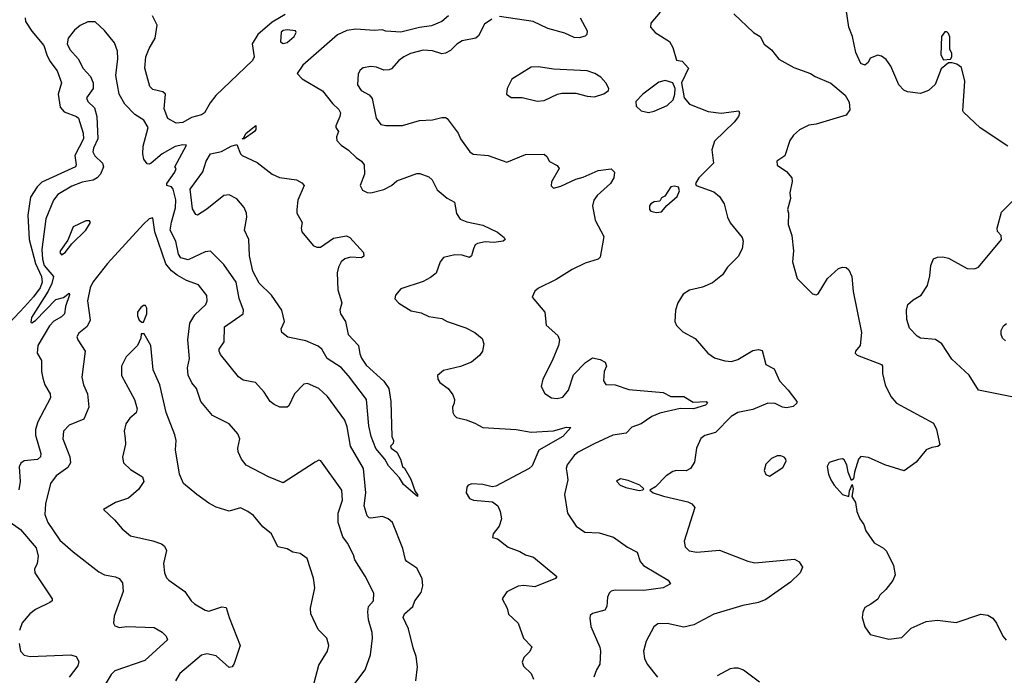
# Model space of a CAD drawing. Extents: x 2199565 to 2323334, y 894172 to 1018966.
# Tile 215 of 256: x 2216960 to 2222244, y 985135 to 988654. Entities that reach past the tile are written whole.
import ezdxf

# ---------------------------------------------------------------- set-up
doc = ezdxf.new("R2010")
doc.units = 0

msp = doc.modelspace()

# ---------------------------------------------------------------- linework, layer by layer
at = {"layer": '0CON10XD'}
for points in [[(2222263.3, 987975), (2222115, 988073.8), (2222025, 988157.5), (2222021.2, 988165), (2222032.5, 988325), (2222015, 988397.5), (2221990, 988415), (2221965, 988423.3), (2221945, 988422.5), (2221905, 988390), (2221872.7, 988307.3), (2221836.7, 988275), (2221795, 988258.1), (2221725, 988267.5), (2221705, 988276.9), (2221678.1, 988305), (2221635, 988404.2), (2221610.2, 988440.2), (2221585, 988459.2), (2221565, 988463.3), (2221525, 988447.5), (2221513.3, 988425), (2221495, 988410), (2221475, 988418.8), (2221447.6, 988477.6), (2221428.8, 988565), (2221409.4, 988615), (2221395, 988710)], [(2216990.4, 988665), (2216992, 988645), (2217025, 988592.5), (2217090, 988515), (2217105.8, 988465.8)], [(2218385, 988682.4), (2218315, 988641.8), (2218237.9, 988575), (2218208.1, 988525), (2218217.7, 988455), (2218209.4, 988435), (2218013.5, 988246.5), (2217981.8, 988208.2), (2217951.5, 988155), (2217935, 988144), (2217881.4, 988128.6), (2217835, 988101.7), (2217799.7, 988099.7), (2217755, 988123.6), (2217736, 988175), (2217741.9, 988255), (2217727.8, 988267.8), (2217675, 988280.4), (2217658.9, 988295), (2217631.8, 988395), (2217637.3, 988455), (2217655, 988499.4), (2217686.4, 988555), (2217697.8, 988625), (2217673.5, 988675)], [(2219261.8, 988675), (2219225.2, 988644.8), (2219169.5, 988620.5), (2219105, 988612.2), (2219005, 988587), (2218925, 988592.1), (2218905, 988600), (2218865, 988597.1), (2218765, 988603.9), (2218715, 988596.3), (2218665, 988573.3), (2218479.7, 988410.3), (2218450, 988365), (2218476.8, 988336.8), (2218585, 988271.8), (2218638.9, 988205), (2218672.4, 988172.4), (2218681.1, 988155), (2218678.9, 988135), (2218657.1, 988085), (2218657.5, 988075), (2218671.9, 988055), (2218660, 988025), (2218661.9, 988005), (2218685, 987980), (2218725, 987954.4), (2218765.7, 987915), (2218795.4, 987895.4), (2218808.6, 987875), (2218810.8, 987825), (2218788, 987765), (2218800, 987740), (2218825, 987726), (2218844.3, 987724.3), (2218915, 987742.7), (2218955, 987764.6), (2218985, 987790), (2219091.7, 987828.3), (2219107.9, 987827.9), (2219155, 987810), (2219174.3, 987794.3), (2219201.3, 987741.3), (2219255, 987696.9), (2219294.2, 987675), (2219305, 987613.3), (2219323.8, 987583.8), (2219359.3, 987569.3), (2219445, 987551.4), (2219525, 987514.3), (2219560, 987485), (2219565.8, 987475), (2219555.2, 987464.8), (2219505, 987458.8), (2219457.6, 987462.4), (2219417.8, 987452.2), (2219404.2, 987445), (2219395.7, 987425), (2219385, 987387.5), (2219375, 987378), (2219335, 987390), (2219295, 987391.9), (2219235, 987377.5), (2219217.5, 987355), (2219195, 987294), (2219165, 987270), (2219125, 987249.2), (2219005, 987210), (2218976.7, 987175), (2218973.8, 987155), (2218995, 987132), (2219061.1, 987091.1), (2219115, 987080.8), (2219155, 987061.2), (2219225, 987050), (2219255, 987034.2), (2219355, 987000.8), (2219403.3, 986975), (2219442.3, 986942.3), (2219451.2, 986915), (2219443.8, 986875), (2219427.6, 986852.4), (2219385, 986816), (2219325, 986792.5), (2219235, 986770.8), (2219202, 986745), (2219204, 986725), (2219215, 986706.7), (2219258.8, 986675), (2219285, 986640), (2219294.3, 986615), (2219292.5, 986595), (2219282, 986575), (2219284, 986545), (2219291.2, 986531.2), (2219305, 986518.8), (2219357, 986507), (2219402.5, 986487.5), (2219445, 986465.8), (2219625, 986454.4), (2219705, 986440), (2219825, 986446.9), (2219895, 986467.1), (2219917.5, 986465), (2219875, 986417.3), (2219747.1, 986342.9), (2219710.3, 986259.7), (2219694.7, 986245.3), (2219515, 986150), (2219495, 986146.9), (2219445, 986159.1), (2219386.8, 986163.2), (2219366.2, 986155), (2219359.2, 986145), (2219355.8, 986115), (2219375, 986084.3), (2219395.6, 986075.6), (2219496.8, 986066.8), (2219525.5, 986045.5), (2219539.2, 986015), (2219545.8, 985974.2), (2219534.2, 985935), (2219501.2, 985895), (2219497.5, 985875), (2219525, 985866.7), (2219582.5, 985822.5), (2219645, 985799.4), (2219675, 985781.1), (2219718.3, 985768.3), (2219842.5, 985665), (2219835, 985654), (2219725, 985610), (2219665, 985616.5), (2219635, 985613.5), (2219575, 985583.1), (2219550, 985545), (2219575.7, 985495), (2219583.6, 985463.6), (2219634.5, 985414.5), (2219664.5, 985334.5), (2219707.9, 985287.9), (2219697.5, 985262.5), (2219665, 985230), (2219657.5, 985205), (2219664.6, 985184.6), (2219704.2, 985145), (2219717.8, 985115)], [(2219493.6, 988656.4), (2219455, 988630), (2219422, 988568), (2219408, 988555), (2219335, 988540.6), (2219306.3, 988523.7), (2219271.7, 988488.3), (2219245.5, 988474.5), (2219225, 988471.1), (2219175, 988486.9), (2219125, 988490.6), (2219057.6, 988472.4), (2219021.2, 988455), (2218995, 988436), (2218955, 988390), (2218942.5, 988385), (2218915, 988383.1), (2218875, 988398.6), (2218845, 988402.9), (2218803.2, 988396.8), (2218786.9, 988383.1), (2218776.8, 988363.2), (2218772.2, 988305), (2218792.9, 988275), (2218835, 988250.6), (2218851.2, 988231.2), (2218872.7, 988125), (2218897.5, 988092.5), (2218925, 988086.2), (2219015, 988085.8), (2219105, 988112.9), (2219175, 988116.7), (2219225, 988130), (2219245, 988129.2), (2219255, 988123.8), (2219312.5, 988045), (2219325.8, 988015), (2219375.7, 987945.7), (2219393.1, 987933.1), (2219475, 987924.4), (2219575, 987889.2), (2219675, 987931.4), (2219775, 987933.1), (2219789.8, 987919.8), (2219802.9, 987892.9), (2219845, 987871.2), (2219856.2, 987855), (2219813.6, 987783.6), (2219812, 987762), (2219825, 987750), (2219865, 987761.4), (2219945, 987798.9), (2219985, 987808.6), (2220065, 987844.5), (2220135, 987853.3), (2220152.5, 987835), (2220149.2, 987805), (2220130, 987775), (2220059.4, 987710.6)], [(2219967.5, 988665), (2220006.2, 988595), (2220003.3, 988575), (2219995, 988566.7), (2219963.1, 988556.9), (2219935, 988558.2), (2219885, 988581.3), (2219795, 988607.7), (2219715, 988645.3), (2219535, 988671.4)], [(2220396.9, 988695), (2220346.7, 988635), (2220346.2, 988615), (2220371.2, 988585), (2220446.9, 988536.9), (2220465.3, 988505.3), (2220485, 988437.5), (2220515, 988432.5), (2220550, 988395), (2220512.5, 988315), (2220525.4, 988235), (2220555, 988200.9), (2220655, 988161.1), (2220725, 988152.2), (2220820, 988165), (2220823.3, 988153.3), (2220818, 988135), (2220795, 988104), (2220688.3, 988001.7), (2220674.4, 987955), (2220683.8, 987885), (2220604, 987805), (2220587.5, 987775), (2220590, 987765), (2220685, 987730.6), (2220715.7, 987705), (2220741.4, 987665), (2220758.6, 987595), (2220773.6, 987563.6), (2220838.1, 987485), (2220843.1, 987465), (2220837.8, 987425), (2220816.5, 987383.5), (2220759.2, 987325), (2220731.4, 987285), (2220678.6, 987241.4), (2220625, 987219.2), (2220555, 987202.2), (2220520, 987180), (2220492, 987135), (2220480, 987095), (2220476, 987035), (2220485, 987013.3), (2220519.5, 986979.5), (2220585, 986943.1), (2220653.7, 986863.7), (2220689.6, 986839.6), (2220745, 986822.5), (2220779.8, 986820.2), (2220815, 986830.6), (2220895, 986878.1), (2220925, 986884), (2220945, 986878.8), (2220965, 986803.3), (2221010, 986780), (2221038.1, 986715), (2221084.3, 986665), (2221130, 986605), (2221130, 986595), (2221111.5, 986578.5), (2221075, 986570), (2221054, 986574), (2221015, 986593.9), (2220975, 986596.2), (2220895, 986562.5), (2220815, 986545.4), (2220778, 986525), (2220695, 986438.1), (2220637.9, 986422.1), (2220615, 986406.2), (2220592.9, 986355), (2220581.7, 986278.3), (2220560, 986245), (2220536.9, 986233.1), (2220485.7, 986234.3), (2220465, 986228.6), (2220428.8, 986205), (2220373, 986147), (2220341.7, 986128.3), (2220360, 986115), (2220415, 986096.2), (2220545, 986065.8), (2220566.7, 986055), (2220583.3, 986035), (2220525.6, 985855), (2220531.4, 985825), (2220553.8, 985803.8), (2220595, 985796.7), (2220715, 985807.5), (2220867.2, 985747.2), (2220905, 985737.8), (2221118.3, 985758.3), (2221143.9, 985743.9), (2221161.2, 985715), (2221149.2, 985685), (2221097.5, 985635), (2220965, 985542.5), (2220925, 985525.4), (2220840.9, 985509.1), (2220685, 985462.5), (2220577.5, 985405), (2220525, 985393.1), (2220435, 985413.5), (2220385, 985410.6), (2220363.3, 985395), (2220322.4, 985317.6), (2220308.5, 985265), (2220313.1, 985225), (2220327.8, 985195), (2220382.2, 985125)], [(2220793.3, 988685), (2220898.8, 988585), (2220933.8, 988563.8), (2220955, 988522.5), (2220995, 988492.5), (2221035, 988442), (2221115, 988398), (2221205, 988366.2), (2221228.7, 988348.7), (2221313.2, 988313.2), (2221389.7, 988249.7), (2221412.3, 988212.3), (2221415, 988170), (2221395, 988141.2), (2221235, 988094), (2221195, 988087.5), (2221145, 988063.8), (2221113.8, 988035), (2221093.8, 988005), (2221065.8, 987924.2), (2221024, 987895), (2221025, 987873.3), (2221075, 987840), (2221103.8, 987805), (2221106, 987785), (2221094, 987725), (2221096, 987695), (2221080.8, 987635), (2221085.7, 987615), (2221084.2, 987555), (2221104, 987495), (2221113.3, 987413.3), (2221106.7, 987355), (2221133.3, 987265), (2221215, 987183.3), (2221235, 987177.5), (2221245, 987182.5), (2221296, 987265), (2221355, 987318.8), (2221375, 987326.2), (2221395, 987323.3), (2221410.7, 987310.7), (2221426, 987275), (2221433.3, 987195), (2221477.5, 986975), (2221470, 986905), (2221446.2, 986875), (2221444.4, 986864.4), (2221455, 986854), (2221585, 986803.8), (2221590.8, 986795), (2221591.4, 986755), (2221605.7, 986695), (2221635, 986631.2), (2221666, 986595), (2221865, 986488.8), (2221880, 986455), (2221897.5, 986372.5), (2221887.5, 986362.5), (2221855, 986358.6), (2221825, 986345.7), (2221770.9, 986279.1), (2221707, 986233), (2221603.3, 986265), (2221515, 986304.3), (2221475, 986308.6), (2221462.5, 986295), (2221439.5, 986225), (2221435, 986190), (2221425, 986180), (2221406.7, 986225), (2221400, 986265), (2221385, 986291.2), (2221375, 986296.2), (2221355, 986293.3), (2221305, 986277.5), (2221293.6, 986256.4), (2221300, 986215), (2221314.1, 986184.1), (2221331.2, 986155), (2221375, 986106.2), (2221410, 986095), (2221413.3, 986125), (2221428.3, 986158.3), (2221432.5, 986135), (2221426.2, 986095), (2221445, 986062.5), (2221451.9, 986015), (2221468.6, 985975), (2221491.2, 985945), (2221500.3, 985910.3), (2221545, 985846), (2221596.6, 985816.6), (2221611.7, 985801.7), (2221649.2, 985725), (2221658, 985675), (2221646.6, 985643.4), (2221608.8, 985595), (2221576.2, 985565), (2221565, 985543.8), (2221527.5, 985517.5), (2221495, 985498.8), (2221485, 985473.3), (2221482.3, 985445), (2221495, 985394.2), (2221525, 985354), (2221625, 985328), (2221695, 985338), (2221745, 985388), (2221825, 985424), (2221885, 985430.8), (2221985, 985419.2), (2222117.7, 985462.3), (2222155, 985457.5), (2222182.1, 985442.1), (2222202.5, 985415), (2222236, 985345), (2222254.3, 985324.3)], [(2219072.2, 985282.2), (2219046.6, 985385), (2219019, 985445), (2219026.1, 985465), (2219069.3, 985505), (2219081.2, 985535), (2219115, 985579.4), (2219124.1, 985615), (2219120.8, 985655), (2219090.8, 985710.8), (2219038, 985745), (2219031.4, 985755), (2219016.9, 985815), (2218960.8, 985955), (2218938, 985975), (2218906.8, 985986.8), (2218845, 985978.9), (2218835, 985980), (2218825, 985991.2), (2218808.7, 986045), (2218818.1, 986115), (2218805.2, 986245), (2218735.4, 986365), (2218718.1, 986468.1), (2218704.6, 986504.6), (2218612, 986632), (2218565.3, 986675.3), (2218505, 986701.4), (2218485, 986697.5), (2218434.1, 986645.9), (2218405, 986581.2), (2218395, 986574), (2218355.7, 986574.3), (2218325, 986587.8), (2218304.7, 986604.7), (2218272.5, 986655), (2218226.3, 986706.3), (2218159.5, 986719.5), (2218135, 986738), (2218037, 986857), (2218030.6, 986875), (2218031.1, 986885), (2218057.3, 986925), (2218060, 987005), (2218158.6, 987075), (2218160.6, 987095), (2218137.9, 987157.9), (2218122.1, 987245), (2218055, 987340), (2217985, 987411.4), (2217955, 987408.9), (2217865.2, 987364.8), (2217825, 987376.8), (2217813.3, 987395), (2217798.6, 987465), (2217768.1, 987525), (2217775, 987567.5), (2217796.1, 987645), (2217797.3, 987687.3), (2217784.7, 987744.7), (2217775, 987756.7), (2217750, 987765), (2217750, 987775), (2217792.5, 987835), (2217800, 987855), (2217792.5, 987865), (2217855, 987980), (2217835, 987982.5), (2217795, 987973.3), (2217725, 987933.8), (2217665, 987884.2), (2217655, 987878.6), (2217645, 987881.4), (2217626.3, 987906.3), (2217620.7, 987935), (2217623.2, 987975), (2217650, 988075), (2217626.9, 988115), (2217578.1, 988145), (2217525, 988201.4), (2217494.5, 988255), (2217476.2, 988355), (2217486.7, 988445), (2217484.6, 988484.6), (2217469.3, 988529.3), (2217415, 988595.8), (2217365, 988642), (2217325, 988642.5), (2217285, 988623.1), (2217255, 988598.1), (2217220.8, 988555), (2217215.7, 988525), (2217230, 988495), (2217274.5, 988445), (2217301.5, 988391.5), (2217340.2, 988350.2), (2217354.5, 988315), (2217354.4, 988285), (2217319.4, 988235), (2217325.6, 988215), (2217361.3, 988181.3), (2217373.3, 988135), (2217380.2, 988015), (2217356.4, 987965), (2217353.3, 987945), (2217363.8, 987923.8), (2217404.5, 987885), (2217410.5, 987865), (2217394.6, 987825.4), (2217375.3, 987804.7), (2217355, 987793.1), (2217295, 987781.6), (2217239.2, 987760.8), (2217165, 987715.4), (2217141.8, 987685), (2217100.6, 987585), (2217079, 987421), (2217082.1, 987367.9), (2217092.3, 987335), (2217142.2, 987275), (2217132.1, 987237.9), (2217112.8, 987197.2), (2217024, 987055), (2217020, 987030), (2217025, 987027.5), (2217045, 987040), (2217155, 987152.5), (2217195, 987163.3), (2217225, 987186.7), (2217227.7, 987177.7), (2217206.4, 987115), (2217200.8, 987075), (2217185, 987058.4), (2217144.1, 987035.9), (2217119.3, 987010.7), (2217057.8, 986905), (2217053.8, 986865), (2217077.1, 986825), (2217077.6, 986765), (2217085, 986730), (2217095.3, 986695), (2217123.9, 986645), (2217124.8, 986625.2), (2217058, 986495), (2217045.4, 986455), (2217045.4, 986424.6), (2217074.4, 986325.6), (2217072.3, 986307.7), (2217055, 986293.8), (2216985, 986286.5), (2216965.5, 986274.5), (2216956.9, 986253.1), (2216962.9, 986175), (2216955, 986130.8)], [(2218375, 988525.9), (2218395, 988532), (2218432.7, 988565), (2218443.1, 988585), (2218440, 988595), (2218395, 988600.7), (2218375, 988596.4), (2218363.2, 988586.8), (2218359.6, 988535), (2218375, 988525.9)], [(2221918.3, 988438.3), (2221955, 988442.5), (2221962.5, 988455), (2221962.5, 988475), (2221952.5, 988495), (2221951.7, 988561.7), (2221945, 988580), (2221935, 988590), (2221925, 988590), (2221907.5, 988565), (2221903.8, 988465), (2221918.3, 988438.3)], [(2217105.8, 988465.8), (2217122.3, 988432.3), (2217160.4, 988380.4), (2217184.6, 988315), (2217166.8, 988255), (2217177, 988185), (2217199.6, 988159.6), (2217264.5, 988135), (2217275.4, 988125.4), (2217300, 988045), (2217303.3, 988015), (2217255.9, 987925), (2217262.8, 987875), (2217259.2, 987865), (2217078.5, 987781.5), (2217053.2, 987756.8), (2217017.7, 987702.3), (2217004.3, 987605), (2217011.2, 987475), (2217045.5, 987345), (2217077.3, 987275), (2217081.4, 987245), (2217069.2, 987215), (2217035, 987167), (2216986.8, 987113.2), (2216905, 987026.8)], [(2219737.7, 988217.7), (2219775, 988220.8), (2219845.6, 988254.4), (2219870.3, 988259.7), (2219945, 988260), (2220005.9, 988244.1), (2220045, 988240.8), (2220095, 988256.7), (2220120, 988275), (2220122.5, 988285), (2220106.2, 988315), (2220078.8, 988345), (2220046.7, 988365), (2220005, 988380), (2219825, 988388.1), (2219745, 988402), (2219705, 988399.2), (2219601.2, 988335), (2219576.7, 988285), (2219573.3, 988255), (2219597, 988237), (2219655.9, 988235.9), (2219737.7, 988217.7)], [(2220335, 988156), (2220365, 988162.9), (2220435, 988193.1), (2220467.1, 988225), (2220476.9, 988255), (2220477.5, 988285), (2220466.1, 988316.1), (2220425, 988327.1), (2220390.3, 988319.7), (2220305, 988253.8), (2220267.5, 988215), (2220269.3, 988189.3), (2220295.8, 988165.8), (2220335, 988156)], [(2218165, 988014.2), (2218154, 988015), (2218161.7, 988018.3), (2218175.8, 988045), (2218227, 988087), (2218226.7, 988065), (2218220, 988055), (2218165, 988014.2)], [(2219095, 986094.2), (2219019.2, 986159.2), (2218998.5, 986195), (2218938.6, 986258.6), (2218920, 986295), (2218871.7, 986351.7), (2218846.8, 986416.8), (2218833.7, 986473.7), (2218821.5, 986615), (2218725, 986742.2), (2218685, 986787.7), (2218610.6, 986835), (2218581.8, 986885), (2218562.6, 986902.6), (2218495, 986930.5), (2218399.5, 986949.5), (2218366.7, 986975), (2218363.8, 986995), (2218382, 987035), (2218366.9, 987095), (2218311.1, 987175), (2218245, 987239.5), (2218210.5, 987305), (2218192.6, 987387.4), (2218189.7, 987475), (2218166.9, 987525), (2218179.7, 987595), (2218178.1, 987615), (2218165, 987646.5), (2218125, 987693.2), (2218085, 987713.3), (2218055, 987710.8), (2217965, 987636.9), (2217915, 987605.8), (2217905, 987609.2), (2217888.3, 987638.3), (2217874.8, 987745), (2217943.1, 987836.9), (2217961.6, 987895), (2217985, 987934.7), (2218042.8, 987947.2), (2218095, 987976), (2218125, 987984), (2218144.4, 987935), (2218155, 987925.8), (2218235, 987886.9), (2218315, 987824.4), (2218355, 987807.5), (2218445, 987793.8), (2218475, 987778.8), (2218486, 987765), (2218453.6, 987685), (2218446.7, 987635), (2218447.8, 987615), (2218475.7, 987565), (2218470.8, 987535), (2218474.3, 987515), (2218535, 987442.2), (2218555, 987433.3), (2218575, 987433.5), (2218645, 987482.2), (2218713.8, 987493.8), (2218732.5, 987485), (2218806, 987405), (2218806.7, 987385), (2218794.1, 987375.9), (2218735, 987379.5), (2218705, 987370), (2218685.7, 987354.3), (2218670.4, 987325), (2218663.8, 987295), (2218667.5, 987205), (2218689.4, 987135), (2218678.6, 987095), (2218681.4, 987075), (2218708.1, 987035), (2218722.2, 986965), (2218778, 986905), (2218785, 986860), (2218795, 986837.5), (2218820.3, 986800.3), (2218914.2, 986714.2), (2218940.6, 986675), (2218952, 986605), (2218957, 986417), (2218966.2, 986395), (2218965, 986380), (2218950, 986365), (2218953.3, 986355), (2218985, 986332.5), (2219004, 986295), (2219014, 986255), (2219025, 986246.7), (2219058.6, 986188.6), (2219081.8, 986121.8), (2219095.8, 986105), (2219095, 986094.2)], [(2220375, 987620), (2220405, 987622.5), (2220433.3, 987656.7), (2220488.8, 987705), (2220501.2, 987735), (2220495.8, 987755.8), (2220475, 987761.2), (2220455, 987756.7), (2220423, 987707), (2220405, 987697.5), (2220395, 987680), (2220365, 987676.7), (2220346.7, 987665), (2220340, 987655), (2220340, 987635), (2220346.4, 987626.4), (2220375, 987620)], [(2222285, 986629.2), (2222105, 986666), (2222056.2, 986746.2), (2221961.9, 986831.9), (2221909.4, 986915), (2221875, 986937.9), (2221795, 986944.4), (2221776, 986955), (2221735, 986998.8), (2221721.1, 987045), (2221718.9, 987095), (2221727.1, 987125), (2221755, 987150), (2221798, 987175), (2221831.7, 987228.3), (2221845, 987280), (2221849.2, 987335), (2221865, 987370), (2221885, 987380), (2221915, 987382), (2221945, 987374), (2222045, 987318.8), (2222085, 987316.7), (2222105, 987326.7), (2222230, 987475), (2222228.1, 987495), (2222208, 987518), (2222205.8, 987535), (2222228.8, 987621.2), (2222383.6, 987776.4)], [(2220059.4, 987710.6), (2220041.1, 987685), (2220034.4, 987655), (2220047.7, 987577.7), (2220095, 987491.2), (2220075, 987378.9), (2220065, 987368.5), (2219995, 987347.5), (2219925, 987314.2), (2219839.7, 987260.3), (2219745, 987213.3), (2219725, 987196.7), (2219711.2, 987165), (2219778.8, 987085), (2219786, 987015), (2219848.5, 986958.5), (2219857.5, 986935), (2219851.4, 986905), (2219817.8, 986822.2), (2219766.9, 986725), (2219759.4, 986685), (2219778, 986648), (2219815, 986623.5), (2219845, 986620.6), (2219875, 986628.6), (2219905, 986666.2), (2219932.8, 986747.2), (2219996, 986814), (2220035, 986838.8), (2220075, 986830), (2220102.5, 986815), (2220110, 986795), (2220096.2, 986765), (2220094, 986715), (2220106, 986696), (2220155, 986694.4), (2220229.8, 986669.8), (2220413.5, 986653.5), (2220455, 986631.4), (2220525, 986631.4), (2220575, 986600.6), (2220643.9, 986603.9), (2220650.8, 986595), (2220640, 986585), (2220576.7, 986565), (2220505, 986567.5), (2220395, 986541.4), (2220351.9, 986525), (2220294.6, 986485.4), (2220245, 986467.8), (2220215, 986434.3), (2220143.1, 986423.1), (2220043.1, 986376.9), (2219957.4, 986332.6), (2219935.5, 986315), (2219897.8, 986265), (2219893.3, 986245), (2219896.9, 986223.1), (2219901.2, 986185), (2219884.4, 986105), (2219900, 986005), (2219946.9, 985935), (2219993.7, 985903.7), (2220070.3, 985900.3), (2220147, 985877), (2220222.8, 985822.8), (2220273.8, 985795), (2220290, 985745), (2220307.5, 985725), (2220440, 985645), (2220453.3, 985625), (2220414.3, 985604.3), (2220309.8, 985590.2), (2220155, 985591.9), (2220135, 985585.7), (2220124, 985575), (2220114.3, 985555), (2220111.2, 985505), (2220100, 985485), (2220034.1, 985465.9), (2220022.5, 985455), (2220019.3, 985440.7), (2220026.1, 985396.1), (2220074, 985285), (2220077.5, 985265), (2220073.8, 985195), (2220055.8, 985164.2), (2220041.2, 985125)], [(2218694.7, 985005.3), (2218814.5, 985165), (2218843.3, 985245), (2218853.6, 985335), (2218852.2, 985365), (2218832.6, 985432.6), (2218829.4, 985475), (2218832, 985505), (2218858.8, 985535), (2218860, 985575), (2218815, 985666.7), (2218758.6, 985755), (2218751.1, 985781.1), (2218719.1, 985845), (2218695, 985877.5), (2218669.6, 985955), (2218669.1, 986005), (2218692.7, 986075), (2218688.4, 986128.4), (2218575.8, 986285.8), (2218565, 986290), (2218545, 986278.8), (2218375, 986168.6), (2218295, 986200.6), (2218175, 986263.1), (2218150.9, 986295), (2218132, 986335), (2218130.4, 986355), (2218142.2, 986405), (2218131.4, 986431.4), (2218085, 986485.6), (2217995, 986530), (2217932.7, 986605), (2217908.2, 986675), (2217884.1, 986704.1), (2217865, 986746.7), (2217860, 986785), (2217871.1, 986835), (2217863.1, 986935), (2217872.7, 987025), (2217900.4, 987069.6), (2217959.4, 987125), (2217966.7, 987145), (2217963.6, 987173.6), (2217920.6, 987230.6), (2217855, 987254.6), (2217805, 987282), (2217775.5, 987305.5), (2217743.8, 987343.8), (2217685.3, 987515), (2217675, 987590), (2217655, 987585.2), (2217625, 987555.9), (2217430.7, 987345), (2217352.4, 987245), (2217338.1, 987215), (2217324.7, 987145), (2217338.1, 987041.9), (2217322.7, 987007.3), (2217278.3, 986971.7), (2217267.7, 986952.3)], [(2217185, 987392.5), (2217205, 987404.4), (2217239.6, 987450.4), (2217315, 987523.6), (2217340, 987565), (2217335, 987573.8), (2217315, 987574.3), (2217247.7, 987542.3), (2217218.5, 987471.5), (2217180, 987415), (2217176.2, 987405), (2217185, 987392.5)], [(2217625, 987030), (2217642.5, 987075), (2217642.5, 987105), (2217635, 987120), (2217625, 987120), (2217610.7, 987109.3), (2217592.5, 987085), (2217592.5, 987065), (2217601.7, 987041.7), (2217615, 987030), (2217625, 987030)], [(2222250.3, 986930.3), (2222233.8, 986945), (2222226.7, 986965), (2222226.7, 986985), (2222239.5, 987010.5), (2222255.8, 987024.2)], [(2218525, 985033.3), (2218565, 985190), (2218612.9, 985265), (2218619.2, 985295), (2218608, 985335), (2218561.3, 985381.3), (2218522.9, 985465), (2218521.1, 985495), (2218543.5, 985605), (2218536.1, 985656.1), (2218502.1, 985762.1), (2218465, 985788), (2218426.1, 985796.1), (2218395, 985813.8), (2218345, 985824), (2218311.9, 985895), (2218265, 985932.5), (2218215, 985991.9), (2218184.5, 986014.5), (2218145, 986034.2), (2218085, 986015.7), (2218015, 986038), (2217975, 986058.8), (2217910, 986105), (2217838.8, 986165), (2217818.6, 986215), (2217796.9, 986345), (2217799.5, 986395), (2217793.5, 986425), (2217746.2, 986546.2), (2217712.5, 986695), (2217675.6, 986775), (2217663.8, 986905), (2217628.3, 986968.3), (2217611.7, 986968.3), (2217610, 986945), (2217592.5, 986905), (2217532, 986845), (2217505.8, 986795), (2217505.8, 986745), (2217575.7, 986615), (2217590, 986565), (2217585.8, 986544.2), (2217551.2, 986515), (2217529.2, 986485), (2217521.4, 986445), (2217526.7, 986406.7), (2217528.1, 986375), (2217512.5, 986305), (2217518, 986275), (2217555, 986240), (2217619.5, 986199.5), (2217626.2, 986175), (2217598.3, 986131.7), (2217545, 986086.2), (2217475, 986063.3), (2217410, 986025), (2217469.5, 985969.5), (2217510.5, 985920.5), (2217555, 985883.8), (2217675, 985857.1), (2217720.7, 985840.7), (2217738, 985828), (2217748.6, 985805), (2217731.4, 985735), (2217738, 985685), (2217748.8, 985658.8), (2217760, 985645), (2217846.7, 985585), (2217880, 985535), (2217898.3, 985518.3), (2217955, 985484), (2217975, 985479.2), (2218045, 985502), (2218068.8, 985498.8), (2218084, 985445), (2218143.1, 985295), (2218111.1, 985198.9), (2218099.7, 985180.3), (2218085, 985176), (2218015, 985238.5), (2217965, 985249.3), (2217935, 985242.7), (2217820, 985145), (2217797.1, 985105)], [(2217267.7, 986952.3), (2217272.5, 986935), (2217311.4, 986875), (2217294.4, 986735), (2217302.2, 986695), (2217323.3, 986645), (2217330.9, 986575), (2217305, 986509.4), (2217225, 986478.2), (2217194.5, 986445), (2217190.9, 986405), (2217228.5, 986308.5), (2217233.5, 986275), (2217219.4, 986250.6), (2217155.6, 986205), (2217124.7, 986165.3), (2217098.5, 986055), (2217095, 985997.5), (2217111.5, 985955), (2217175, 985860.6), (2217246.9, 985796.9), (2217385, 985690.6), (2217415, 985674.4), (2217475, 985664.3), (2217494.5, 985654.5), (2217511.8, 985631.8), (2217514.7, 985585.3), (2217467.4, 985452.6), (2217463.1, 985415), (2217470.3, 985400.3), (2217495, 985391.5), (2217535, 985396.2), (2217682, 985392), (2217725, 985365.6), (2217745.6, 985345), (2217754, 985325), (2217632, 985215), (2217470.8, 985159.2), (2217451.5, 985138.5), (2217414.1, 985075.9)], [(2220985, 986203.8), (2221055, 986250), (2221073.3, 986285), (2221072.5, 986295), (2221062.5, 986305), (2221045, 986313.3), (2221025, 986313.8), (2220995, 986298), (2220965, 986268.8), (2220956.2, 986235), (2220965, 986213.3), (2220985, 986203.8)], [(2220285, 986126.7), (2220305, 986130), (2220310, 986135), (2220287.5, 986155), (2220225, 986181.2), (2220185, 986190), (2220163.3, 986176.7), (2220182.5, 986155), (2220212.7, 986142.7), (2220285, 986126.7)], [(2216896.5, 985965), (2216965, 985917.5), (2217048.5, 985818.5), (2217058.8, 985775), (2217054.7, 985735.3), (2217040.5, 985705), (2217041.1, 985685), (2217134.2, 985545), (2217133.8, 985535), (2217121.2, 985525), (2217045, 985487.8), (2217015, 985465.7), (2216972.9, 985417.1), (2216958.9, 985375)], [(2216956.5, 985305), (2216964.4, 985265), (2216983.5, 985243.5), (2217015.8, 985235.8), (2217235, 985244.3), (2217263.3, 985235), (2217278.3, 985208.3), (2217271.4, 985185), (2217225, 985124.4)], [(2219085.5, 985105), (2219095, 985180), (2219088.1, 985235), (2219072.2, 985282.2)], [(2220705, 985133.8), (2220775, 985171.4), (2220795, 985175.7), (2220815, 985175.6), (2220844.5, 985164.5), (2220930.3, 985100.3)]]:
    msp.add_lwpolyline(points, dxfattribs=at)

doc.saveas('drawing.dxf')
